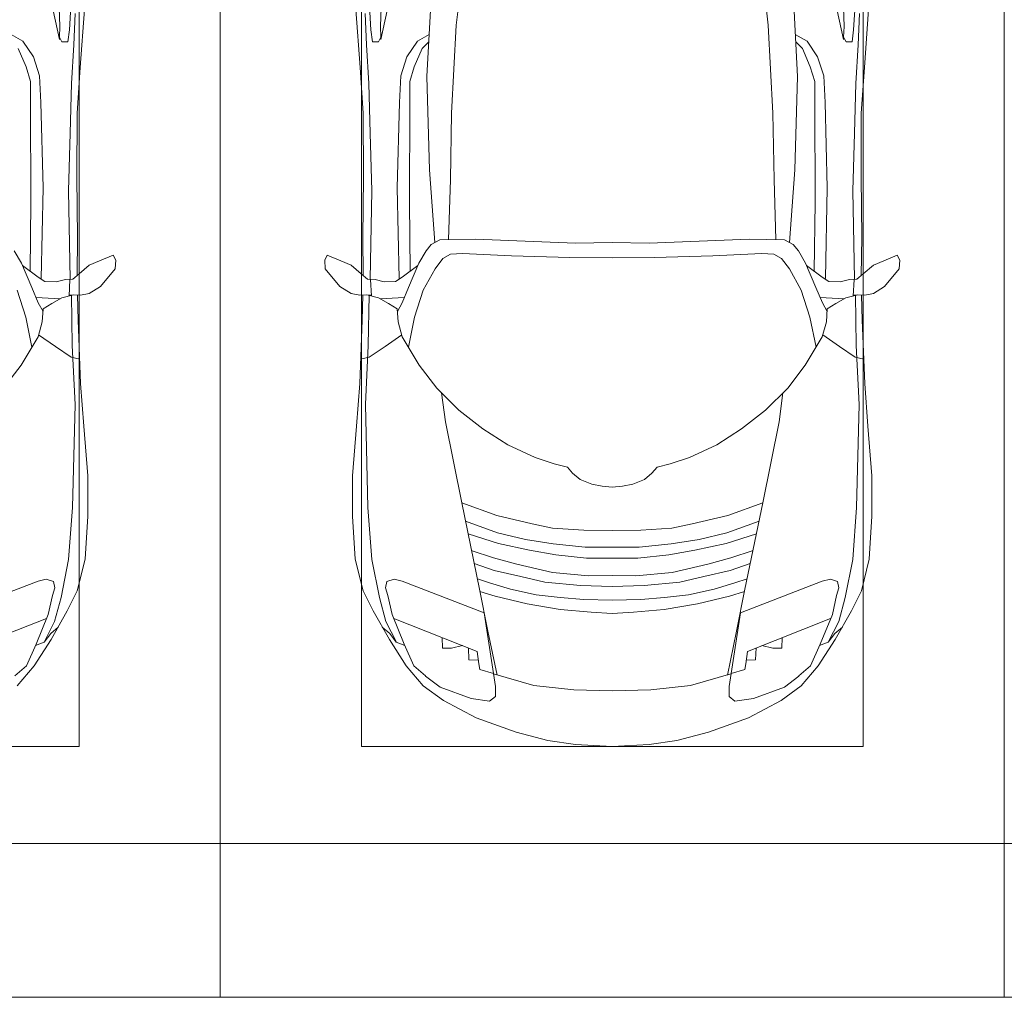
# Model space of a CAD drawing. Header units: millimetres. Extents: x -32229 to 288056, y -13689 to 125138.
# Tile 113 of 193: x 5396 to 8535, y 99050 to 102167. Entities that reach past the tile are written whole.
import ezdxf

# ---------------------------------------------------------------- set-up
doc = ezdxf.new("R2010")
doc.units = ezdxf.units.MM
for name, color, linetype, lineweight in [('A-DETL-GENF', 7, 'Continuous', 18), ('A-FLOR', 7, 'Continuous', 18), ('C-PRKG', 7, 'Continuous', 18)]:
    doc.layers.add(name, color=color, linetype=linetype, lineweight=lineweight)

# ---------------------------------------------------------------- blocks, each defined once
blk = doc.blocks.new('АР_Машиноместо - 4900x2400_М__5300х2500_-V41--02 ЭО')
at = {"layer": 'A-DETL-GENF', "color": 253, "lineweight": 13, "true_color": 0xaaaaaa}
for p, q in [((1984.7, 3213.7), (1989.1, 3094.6)), ((2019.2, 3085), (2025.2, 3179.9)), ((2067.2, 3149.3), (2054, 2964.8)), ((1989.1, 3094.6), (1987.8, 3061.4)), ((2014.4, 3046.1), (2019.2, 3085)), ((1987.8, 3061.4), (1995.5, 3046.6)), ((1995.5, 3046.6), (2014.4, 3046.1)), ((1856.4, 3024.6), (1881.3, 2966.7)), ((1881.3, 2966.7), (1895.6, 2919.4)), ((2054, 2964.8), (2043.9, 2818.3)), ((1895.6, 2919.4), (1895.6, 2850.8)), ((1895.6, 2850.8), (1896.5, 2534.3)), ((2043.9, 2818.3), (2043.2, 2613.6)), ((2043.2, 2613.6), (2045.5, 2423.6)), ((1896.5, 2534.3), (1893.9, 2314.9)), ((2045.5, 2423.6), (2044, 2301.1)), ((1843.3, 2380.3), (1866.2, 2340.5)), ((2115.6, 2347.9), (2158.8, 2366.2)), ((2158.8, 2366.2), (2166.9, 2350.6)), ((1866.2, 2340.5), (1899.2, 2263)), ((1869.4, 2332.9), (1919.4, 2296)), ((2050.2, 2306.1), (2082.6, 2333.8)), ((2082.6, 2333.8), (2115.6, 2347.9)), ((2166.9, 2350.6), (2164.8, 2322.3)), ((1919.4, 2296), (1941, 2282.6)), ((2030, 2290), (2050.2, 2306.1)), ((2164.8, 2322.3), (2118.3, 2266.4)), ((1899.2, 2263), (1920.1, 2213.8)), ((1941, 2282.6), (1976.7, 2281.2)), ((1976.7, 2281.2), (2006.4, 2288.6)), ((2006.4, 2288.6), (2030, 2290)), ((2018, 2235.6), (2020.9, 2288.7)), ((2118.3, 2266.4), (2082.6, 2243.4)), ((1852.7, 2254.2), (1880.3, 2168.6)), ((1913.4, 2231.3), (1989.9, 2227.1)), ((1963.3, 2211.8), (1994.9, 2230)), ((1994.9, 2230), (2032.5, 2239.2)), ((2054.9, 2238.7), (2018.2, 2239.5)), ((2047, 2159.1), (2045, 2238.9)), ((2082.6, 2243.4), (2054.9, 2238.7)), ((1920.1, 2213.8), (1935.1, 2186.5)), ((1935.7, 2195.4), (1963.3, 2211.8)), ((1880.3, 2168.6), (1899.7, 2072.7)), ((1932.9, 2153.8), (1935.7, 2195.4)), ((1919.3, 2105.7), (1932.9, 2153.8)), ((2055.1, 1956.8), (2047, 2159.1)), ((1865.4, 2015), (1919.3, 2105.7)), ((1921.2, 2112.6), (1974.5, 2074.6)), ((1974.5, 2074.6), (2024.9, 2041)), ((2024.9, 2041), (2052.5, 2034.4)), ((1809.3, 1941.6), (1865.4, 2015)), ((2065.2, 1820.7), (2055.1, 1956.8)), ((2078, 1662.9), (2065.2, 1820.7)), ((2078, 1534.1), (2078, 1662.9)), ((2069.2, 1396.6), (2078, 1534.1)), ((2044.3, 1296.1), (2069.2, 1396.6)), ((1919.3, 1327.1), (1658.9, 1225.9)), ((1945.6, 1333.3), (1919.3, 1327.1)), ((1968.2, 1326), (1945.6, 1333.3)), ((1972.8, 1305.2), (1968.2, 1326)), ((1965, 1280.6), (1972.8, 1305.2)), ((2012.6, 1232.1), (2044.3, 1296.1)), ((1951.8, 1220.1), (1965, 1280.6)), ((1960.7, 1140.4), (2012.6, 1232.1)), ((1913.1, 1126.3), (1951.8, 1220.1)), ((1959.6, 1159.6), (1983.8, 1180.5)), ((1906.8, 1056.8), (1960.7, 1140.4)), ((1911, 1121.6), (1938.7, 1132.6)), ((1938.7, 1132.6), (1959.6, 1159.6)), ((1882.1, 1057.3), (1913.1, 1126.3)), ((1845.3, 1024.4), (1882.1, 1057.3)), ((1852.8, 992.8), (1906.8, 1056.8))]:
    blk.add_line(p, q, dxfattribs=at)
at = {"layer": 'A-DETL-GENF', "color": 254, "lineweight": 13, "true_color": 0xd4d4d4}
for p, q in [((1987.5, 3053.2), (1967.3, 3145.9)), ((2038, 3136.6), (2033.7, 3036.3)), ((1871, 3048.1), (1833.3, 3069.7)), ((1904.8, 2997.9), (1871, 3048.1)), ((2033.7, 3036.3), (2026.1, 2913.7)), ((1924.3, 2937.4), (1904.8, 2997.9)), ((1928.4, 2853.3), (1924.3, 2937.4)), ((2026.1, 2913.7), (2022.2, 2754.7)), ((1935.6, 2580.5), (1928.4, 2853.3)), ((2022.2, 2754.7), (2016.7, 2571.4)), ((1929.4, 2291.4), (1935.6, 2580.5)), ((2016.7, 2571.4), (2022, 2290)), ((2028.2, 2077.7), (2025.5, 2239.3)), ((2037.2, 1889.5), (2028.2, 2077.7)), ((2029.1, 1561.4), (2037.2, 1889.5)), ((2016.6, 1395.6), (2029.1, 1561.4)), ((1992.6, 1274.3), (2016.6, 1395.6)), ((1972.1, 1198.6), (1992.6, 1274.3)), ((1681.2, 1102.9), (1946, 1208.1)), ((1938.3, 1132.1), (1972.1, 1198.6))]:
    blk.add_line(p, q, dxfattribs=at)
at = {"layer": 'C-PRKG', "color": 253, "lineweight": 13, "true_color": 0xaaaaaa}
for p, q in [((0, 0), (0, 5300)), ((2500, 0), (2500, 5300)), ((2050, 800), (2050, 4500)), ((450, 800), (2050, 800)), ((2500, 0), (0, 0))]:
    blk.add_line(p, q, dxfattribs=at)
blk = doc.blocks.new('АР_Машиноместо - 4900x2400_М__5300х2500_-2211001--02 ЭО')
at = {"layer": 'A-DETL-GENF', "color": 253, "lineweight": 13, "true_color": 0xaaaaaa}
for p, q in [((1132.7, -806), (1044.2, -818.6)), ((1250, -800), (1132.7, -806)), ((1250, -800), (1367.3, -806)), ((1367.3, -806), (1455.8, -818.6)), ((943.3, -845.1), (815.8, -891)), ((1044.2, -818.6), (943.3, -845.1)), ((1455.8, -818.6), (1556.7, -845.1)), ((1556.7, -845.1), (1684.2, -891)), ((815.8, -891), (711.9, -946.2)), ((1684.2, -891), (1788.1, -946.2)), ((711.9, -946.2), (647.2, -992.8)), ((800.1, -952.6), (700.9, -989.1)), ((859, -944.1), (800.1, -952.6)), ((877.7, -958.9), (859, -944.1)), ((877.7, -991.4), (877.7, -958.9)), ((1622.3, -958.9), (1641, -944.1)), ((1622.3, -991.4), (1622.3, -958.9)), ((1641, -944.1), (1699.9, -952.6)), ((1699.9, -952.6), (1799.1, -989.1)), ((1788.1, -946.2), (1852.8, -992.8)), ((647.2, -992.8), (593.2, -1056.8)), ((700.9, -989.1), (655, -1024.3)), ((841.1, -1225.9), (877.7, -991.4)), ((1000.2, -994.5), (871.4, -1031.3)), ((1127.4, -979.8), (1000.2, -994.5)), ((1250, -977.6), (1127.4, -979.8)), ((1250, -977.6), (1372.6, -979.8)), ((1372.6, -979.8), (1499.8, -994.5)), ((1499.8, -994.5), (1628.6, -1031.3)), ((1658.9, -1225.9), (1622.3, -991.4)), ((1799.1, -989.1), (1845, -1024.3)), ((1852.8, -992.8), (1906.8, -1056.8)), ((654.7, -1024.4), (617.9, -1057.3)), ((882.6, -1027.5), (853.8, -1167.4)), ((1617.4, -1027.5), (1646.2, -1167.4)), ((1845.3, -1024.4), (1882.1, -1057.3)), ((593.2, -1056.8), (539.3, -1140.4)), ((617.9, -1057.3), (586.9, -1126.3)), ((1882.1, -1057.3), (1913.1, -1126.3)), ((1906.8, -1056.8), (1960.7, -1140.4)), ((586.9, -1126.3), (548.2, -1220.1)), ((589, -1121.6), (561.3, -1132.6)), ((1911, -1121.6), (1938.7, -1132.6)), ((1913.1, -1126.3), (1951.8, -1220.1)), ((539.3, -1140.4), (487.4, -1232.1)), ((540.4, -1159.6), (516.2, -1180.5)), ((561.3, -1132.6), (540.4, -1159.6)), ((1938.7, -1132.6), (1959.6, -1159.6)), ((1959.6, -1159.6), (1983.8, -1180.5)), ((1960.7, -1140.4), (2012.6, -1232.1)), ((853.8, -1167.4), (826.8, -1300.9)), ((1646.2, -1167.4), (1673.2, -1300.9)), ((548.2, -1220.1), (535, -1280.6)), ((1250, -1223.7), (1182.5, -1227.5)), ((1250, -1223.7), (1317.5, -1227.5)), ((1951.8, -1220.1), (1965, -1280.6)), ((487.4, -1232.1), (455.7, -1296.1)), ((580.7, -1327.1), (841.1, -1225.9)), ((978.6, -1254.6), (876.3, -1278.7)), ((1084.1, -1236), (978.6, -1254.6)), ((1182.5, -1227.5), (1084.1, -1236)), ((1317.5, -1227.5), (1415.9, -1236)), ((1415.9, -1236), (1521.4, -1254.6)), ((1521.4, -1254.6), (1623.7, -1278.7)), ((1919.3, -1327.1), (1658.9, -1225.9)), ((2012.6, -1232.1), (2044.3, -1296.1)), ((535, -1280.6), (527.2, -1305.2)), ((876.3, -1278.7), (828.3, -1293.7)), ((1007.1, -1283.7), (925.2, -1301.6)), ((1083.6, -1274.6), (1007.1, -1283.7)), ((1159.1, -1267.9), (1083.6, -1274.6)), ((1250, -1266.6), (1159.1, -1267.9)), ((1250, -1266.6), (1340.9, -1267.9)), ((1340.9, -1267.9), (1416.4, -1274.6)), ((1416.4, -1274.6), (1492.9, -1283.7)), ((1492.9, -1283.7), (1574.8, -1301.6)), ((1623.7, -1278.7), (1671.7, -1293.7)), ((1965, -1280.6), (1972.8, -1305.2)), ((455.7, -1296.1), (430.8, -1396.6)), ((527.2, -1305.2), (531.8, -1326)), ((826.8, -1300.9), (770, -1576.5)), ((925.2, -1301.6), (859.1, -1321.2)), ((1148.3, -1312.4), (1035, -1323.2)), ((1250, -1309.3), (1148.3, -1312.4)), ((1250, -1309.3), (1351.7, -1312.4)), ((1351.7, -1312.4), (1465, -1323.2)), ((1574.8, -1301.6), (1640.9, -1321.2)), ((1673.2, -1300.9), (1730, -1576.5)), ((1972.8, -1305.2), (1968.2, -1326)), ((2044.3, -1296.1), (2069.2, -1396.6)), ((531.8, -1326), (554.4, -1333.3)), ((554.4, -1333.3), (580.7, -1327.1)), ((859.1, -1321.2), (819.9, -1334.4)), ((958.3, -1341.1), (873.8, -1361.2)), ((1035, -1323.2), (958.3, -1341.1)), ((1174.5, -1344.2), (1059, -1354.8)), ((1250, -1344.9), (1174.5, -1344.2)), ((1250, -1344.9), (1325.5, -1344.2)), ((1325.5, -1344.2), (1441, -1354.8)), ((1465, -1323.2), (1541.7, -1341.1)), ((1541.7, -1341.1), (1626.2, -1361.2)), ((1640.9, -1321.2), (1680.1, -1334.4)), ((1945.6, -1333.3), (1919.3, -1327.1)), ((1968.2, -1326), (1945.6, -1333.3)), ((873.8, -1361.2), (809.9, -1383.1)), ((945.3, -1380.6), (871.4, -1401.1)), ((1059, -1354.8), (945.3, -1380.6)), ((1441, -1354.8), (1554.7, -1380.6)), ((1554.7, -1380.6), (1628.6, -1401.1)), ((1626.2, -1361.2), (1690.1, -1383.1)), ((430.8, -1396.6), (422, -1534.1)), ((871.4, -1401.1), (800.5, -1424.6)), ((1070, -1410.4), (986.2, -1425.6)), ((1168.3, -1399.8), (1070, -1410.4)), ((1250, -1400.1), (1168.3, -1399.8)), ((1250, -1400.1), (1331.7, -1399.8)), ((1331.7, -1399.8), (1430, -1410.4)), ((1430, -1410.4), (1513.8, -1425.6)), ((1628.6, -1401.1), (1699.5, -1424.6)), ((2069.2, -1396.6), (2078, -1534.1)), ((986.2, -1425.6), (887, -1446.5)), ((1163.9, -1435.1), (1061.9, -1445.7)), ((1250, -1435.1), (1163.9, -1435.1)), ((1250, -1435.1), (1336.1, -1435.1)), ((1336.1, -1435.1), (1438.1, -1445.7)), ((1513.8, -1425.6), (1613, -1446.5)), ((887, -1446.5), (790.4, -1477.3)), ((973.4, -1459.7), (884.3, -1480.8)), ((1061.9, -1445.7), (973.4, -1459.7)), ((1438.1, -1445.7), (1526.6, -1459.7)), ((1526.6, -1459.7), (1615.7, -1480.8)), ((1613, -1446.5), (1709.6, -1477.3)), ((884.3, -1480.8), (782, -1518.1)), ((1060, -1496.1), (994.9, -1509.3)), ((1159.3, -1489.1), (1060, -1496.1)), ((1250, -1488.3), (1159.3, -1489.1)), ((1250, -1488.3), (1340.7, -1489.1)), ((1340.7, -1489.1), (1440, -1496.1)), ((1440, -1496.1), (1505.1, -1509.3)), ((1615.7, -1480.8), (1718, -1518.1)), ((422, -1534.1), (422, -1662.9)), ((881.7, -1536.4), (770, -1576.5)), ((994.9, -1509.3), (881.7, -1536.4)), ((1505.1, -1509.3), (1618.3, -1536.4)), ((1618.3, -1536.4), (1730, -1576.5)), ((2078, -1534.1), (2078, -1662.9)), ((770, -1576.5), (718.3, -1834.2)), ((1730, -1576.5), (1781.7, -1834.2)), ((1217.8, -1629.1), (1184.7, -1635.7)), ((1217.8, -1629.1), (1250, -1626.8)), ((1282.2, -1629.1), (1250, -1626.8)), ((1282.2, -1629.1), (1315.3, -1635.7)), ((422, -1662.9), (434.8, -1820.7)), ((1147.5, -1650.5), (1123.5, -1670.9)), ((1184.7, -1635.7), (1147.5, -1650.5)), ((1315.3, -1635.7), (1352.5, -1650.5)), ((1352.5, -1650.5), (1376.5, -1670.9)), ((2078, -1662.9), (2065.2, -1820.7)), ((1107.2, -1689.8), (1064.9, -1700.5)), ((1123.5, -1670.9), (1107.2, -1689.8)), ((1376.5, -1670.9), (1392.8, -1689.8)), ((1392.8, -1689.8), (1435.1, -1700.5)), ((1004.2, -1721.4), (917, -1761.1)), ((1064.9, -1700.5), (1004.2, -1721.4)), ((1435.1, -1700.5), (1495.8, -1721.4)), ((1495.8, -1721.4), (1583, -1761.1)), ((917, -1761.1), (837.5, -1812.1)), ((1583, -1761.1), (1662.5, -1812.1)), ((434.8, -1820.7), (444.9, -1956.8)), ((837.5, -1812.1), (761.1, -1871.7)), ((1662.5, -1812.1), (1738.9, -1871.7)), ((2065.2, -1820.7), (2055.1, -1956.8)), ((718.3, -1834.2), (705.7, -1926.7)), ((1781.7, -1834.2), (1794.3, -1926.7)), ((761.1, -1871.7), (690.7, -1941.6)), ((1738.9, -1871.7), (1809.3, -1941.6)), ((690.7, -1941.6), (634.6, -2015)), ((1809.3, -1941.6), (1865.4, -2015)), ((444.9, -1956.8), (453, -2159.1)), ((2055.1, -1956.8), (2047, -2159.1)), ((475.1, -2041), (447.5, -2034.4)), ((634.6, -2015), (580.7, -2105.7)), ((1865.4, -2015), (1919.3, -2105.7)), ((2024.9, -2041), (2052.5, -2034.4)), ((525.5, -2074.6), (475.1, -2041)), ((1974.5, -2074.6), (2024.9, -2041)), ((578.8, -2112.6), (525.5, -2074.6)), ((619.7, -2168.6), (600.3, -2072.7)), ((1880.3, -2168.6), (1899.7, -2072.7)), ((1921.2, -2112.6), (1974.5, -2074.6)), ((580.7, -2105.7), (567.1, -2153.8)), ((1919.3, -2105.7), (1932.9, -2153.8)), ((453, -2159.1), (455, -2238.9)), ((567.1, -2153.8), (564.3, -2195.4)), ((1932.9, -2153.8), (1935.7, -2195.4)), ((2047, -2159.1), (2045, -2238.9)), ((564.3, -2195.4), (536.7, -2211.8)), ((579.9, -2213.8), (564.9, -2186.5)), ((647.3, -2254.2), (619.7, -2168.6)), ((1852.7, -2254.2), (1880.3, -2168.6)), ((1920.1, -2213.8), (1935.1, -2186.5)), ((1935.7, -2195.4), (1963.3, -2211.8)), ((536.7, -2211.8), (505.1, -2230)), ((586.6, -2231.3), (510.1, -2227.1)), ((600.8, -2263), (579.9, -2213.8)), ((1899.2, -2263), (1920.1, -2213.8)), ((1913.4, -2231.3), (1989.9, -2227.1)), ((1963.3, -2211.8), (1994.9, -2230)), ((381.7, -2266.4), (417.4, -2243.4)), ((417.4, -2243.4), (445.1, -2238.7)), ((445.1, -2238.7), (481.8, -2239.5)), ((505.1, -2230), (467.5, -2239.2)), ((482, -2235.6), (479.1, -2288.7)), ((685.1, -2322.3), (647.3, -2254.2)), ((1814.9, -2322.3), (1852.7, -2254.2)), ((1994.9, -2230), (2032.5, -2239.2)), ((2018, -2235.6), (2020.9, -2288.7)), ((2054.9, -2238.7), (2018.2, -2239.5)), ((2082.6, -2243.4), (2054.9, -2238.7)), ((2118.3, -2266.4), (2082.6, -2243.4)), ((335.2, -2322.3), (381.7, -2266.4)), ((470, -2290), (449.8, -2306.1)), ((493.6, -2288.6), (470, -2290)), ((523.3, -2281.2), (493.6, -2288.6)), ((559, -2282.6), (523.3, -2281.2)), ((580.6, -2296), (559, -2282.6)), ((633.8, -2340.5), (600.8, -2263)), ((1866.2, -2340.5), (1899.2, -2263)), ((1919.4, -2296), (1941, -2282.6)), ((1941, -2282.6), (1976.7, -2281.2)), ((1976.7, -2281.2), (2006.4, -2288.6)), ((2006.4, -2288.6), (2030, -2290)), ((2030, -2290), (2050.2, -2306.1)), ((2164.8, -2322.3), (2118.3, -2266.4)), ((333.1, -2350.6), (335.2, -2322.3)), ((449.8, -2306.1), (417.4, -2333.8)), ((454.5, -2423.6), (456, -2301.1)), ((630.6, -2332.9), (580.6, -2296)), ((603.5, -2534.3), (606.1, -2314.9)), ((710, -2355.4), (685.1, -2322.3)), ((1790, -2355.4), (1814.9, -2322.3)), ((1869.4, -2332.9), (1919.4, -2296)), ((1896.5, -2534.3), (1893.9, -2314.9)), ((2045.5, -2423.6), (2044, -2301.1)), ((2050.2, -2306.1), (2082.6, -2333.8)), ((2166.9, -2350.6), (2164.8, -2322.3)), ((341.2, -2366.2), (333.1, -2350.6)), ((384.4, -2347.9), (341.2, -2366.2)), ((417.4, -2333.8), (384.4, -2347.9)), ((656.7, -2380.3), (633.8, -2340.5)), ((1843.3, -2380.3), (1866.2, -2340.5)), ((2082.6, -2333.8), (2115.6, -2347.9)), ((2115.6, -2347.9), (2158.8, -2366.2)), ((2158.8, -2366.2), (2166.9, -2350.6)), ((672.8, -2399.7), (656.7, -2380.3)), ((734.3, -2368.8), (710, -2355.4)), ((772.7, -2371.5), (734.3, -2368.8)), ((929.1, -2364.1), (772.7, -2371.5)), ((1115.2, -2358.7), (929.1, -2364.1)), ((1250, -2357.8), (1115.2, -2358.7)), ((1250, -2357.8), (1384.8, -2358.7)), ((1384.8, -2358.7), (1570.9, -2364.1)), ((1570.9, -2364.1), (1727.3, -2371.5)), ((1727.3, -2371.5), (1765.7, -2368.8)), ((1765.7, -2368.8), (1790, -2355.4)), ((1827.2, -2399.7), (1843.3, -2380.3)), ((684.8, -2406.5), (667.8, -2638.3)), ((700.6, -2415.4), (672.8, -2399.7)), ((813.8, -2416.7), (700.6, -2415.4)), ((999.2, -2409.3), (813.8, -2416.7)), ((1132.7, -2404.6), (999.2, -2409.3)), ((1250, -2406.6), (1132.7, -2404.6)), ((1250, -2406.6), (1367.3, -2404.6)), ((1367.3, -2404.6), (1500.8, -2409.3)), ((1500.8, -2409.3), (1686.2, -2416.7)), ((1686.2, -2416.7), (1799.4, -2415.4)), ((1799.4, -2415.4), (1827.2, -2399.7)), ((1815.2, -2406.5), (1832.2, -2638.3)), ((456.8, -2613.6), (454.5, -2423.6)), ((2043.2, -2613.6), (2045.5, -2423.6)), ((604.4, -2850.8), (603.5, -2534.3)), ((1895.6, -2850.8), (1896.5, -2534.3)), ((456.1, -2818.3), (456.8, -2613.6)), ((2043.9, -2818.3), (2043.2, -2613.6)), ((667.8, -2638.3), (659.3, -2936)), ((1832.2, -2638.3), (1840.7, -2936)), ((446, -2964.8), (456.1, -2818.3)), ((2054, -2964.8), (2043.9, -2818.3)), ((604.4, -2919.4), (604.4, -2850.8)), ((1895.6, -2919.4), (1895.6, -2850.8)), ((618.7, -2966.7), (604.4, -2919.4)), ((1881.3, -2966.7), (1895.6, -2919.4)), ((659.3, -2936), (676.4, -3260.1)), ((1840.7, -2936), (1823.6, -3260.1)), ((432.8, -3149.3), (446, -2964.8)), ((643.6, -3024.6), (618.7, -2966.7)), ((1856.4, -3024.6), (1881.3, -2966.7)), ((2067.2, -3149.3), (2054, -2964.8)), ((665.1, -3046.1), (643.6, -3024.6)), ((1834.9, -3046.1), (1856.4, -3024.6)), ((485.6, -3046.1), (480.8, -3085)), ((504.5, -3046.6), (485.6, -3046.1)), ((512.2, -3061.4), (504.5, -3046.6)), ((510.9, -3094.6), (512.2, -3061.4)), ((1987.8, -3061.4), (1995.5, -3046.6)), ((1989.1, -3094.6), (1987.8, -3061.4)), ((1995.5, -3046.6), (2014.4, -3046.1)), ((2014.4, -3046.1), (2019.2, -3085)), ((480.8, -3085), (474.8, -3179.9)), ((515.3, -3213.7), (510.9, -3094.6)), ((1984.7, -3213.7), (1989.1, -3094.6)), ((2019.2, -3085), (2025.2, -3179.9))]:
    blk.add_line(p, q, dxfattribs=at)
at = {"layer": 'A-DETL-GENF', "color": 254, "lineweight": 13, "true_color": 0xd4d4d4}
for p, q in [((871.3, -1031.9), (827.7, -1045)), ((1628.7, -1031.9), (1672.3, -1045)), ((824.1, -1063.7), (818.8, -1102.9)), ((827.7, -1045), (824.1, -1063.7)), ((1672.3, -1045), (1675.9, -1063.7)), ((1675.9, -1063.7), (1681.2, -1102.9)), ((792.9, -1076.2), (791.2, -1114.5)), ((823.3, -1074.4), (792.9, -1076.2)), ((1676.7, -1074.4), (1707.1, -1076.2)), ((1707.1, -1076.2), (1708.8, -1114.5)), ((818.8, -1102.9), (554, -1208.1)), ((709.1, -1112.7), (708.2, -1146.9)), ((737.7, -1113.6), (709.1, -1112.7)), ((772.6, -1121.3), (737.7, -1113.6)), ((1681.2, -1102.9), (1946, -1208.1)), ((1727.4, -1121.3), (1762.3, -1113.6)), ((1762.3, -1113.6), (1790.9, -1112.7)), ((1790.9, -1112.7), (1791.8, -1146.9)), ((561.7, -1132.1), (527.9, -1198.6)), ((1938.3, -1132.1), (1972.1, -1198.6)), ((527.9, -1198.6), (507.4, -1274.3)), ((1972.1, -1198.6), (1992.6, -1274.3)), ((507.4, -1274.3), (483.4, -1395.6)), ((1992.6, -1274.3), (2016.6, -1395.6)), ((483.4, -1395.6), (470.9, -1561.4)), ((2016.6, -1395.6), (2029.1, -1561.4)), ((470.9, -1561.4), (462.8, -1889.5)), ((2029.1, -1561.4), (2037.2, -1889.5)), ((462.8, -1889.5), (471.8, -2077.7)), ((2037.2, -1889.5), (2028.2, -2077.7)), ((471.8, -2077.7), (474.5, -2239.3)), ((2028.2, -2077.7), (2025.5, -2239.3)), ((483.3, -2571.4), (478, -2290)), ((570.6, -2291.4), (564.4, -2580.5)), ((1929.4, -2291.4), (1935.6, -2580.5)), ((2016.7, -2571.4), (2022, -2290)), ((728.4, -2415.7), (733.8, -2606.7)), ((1771.6, -2415.7), (1766.2, -2606.7)), ((477.8, -2754.7), (483.3, -2571.4)), ((2022.2, -2754.7), (2016.7, -2571.4)), ((564.4, -2580.5), (571.6, -2853.3)), ((1935.6, -2580.5), (1928.4, -2853.3)), ((733.8, -2606.7), (737.8, -2818.3)), ((1766.2, -2606.7), (1762.2, -2818.3)), ((473.9, -2913.7), (477.8, -2754.7)), ((2026.1, -2913.7), (2022.2, -2754.7)), ((737.8, -2818.3), (752.8, -3099)), ((1762.2, -2818.3), (1747.2, -3099)), ((571.6, -2853.3), (575.7, -2937.4)), ((1928.4, -2853.3), (1924.3, -2937.4)), ((466.3, -3036.3), (473.9, -2913.7)), ((2033.7, -3036.3), (2026.1, -2913.7)), ((575.7, -2937.4), (595.2, -2997.9)), ((1924.3, -2937.4), (1904.8, -2997.9)), ((595.2, -2997.9), (629, -3048.1)), ((1904.8, -2997.9), (1871, -3048.1)), ((462, -3136.6), (466.3, -3036.3)), ((2038, -3136.6), (2033.7, -3036.3)), ((512.5, -3053.2), (532.7, -3145.9)), ((629, -3048.1), (666.7, -3069.7)), ((1871, -3048.1), (1833.3, -3069.7)), ((1987.5, -3053.2), (1967.3, -3145.9)), ((752.8, -3099), (771.7, -3268.5)), ((1747.2, -3099), (1728.3, -3268.5))]:
    blk.add_line(p, q, dxfattribs=at)
at = {"layer": 'C-PRKG', "color": 253, "lineweight": 13, "true_color": 0xaaaaaa}
for p, q in [((2500, 0), (0, 0)), ((0, 0), (0, -5300)), ((2500, 0), (2500, -5300)), ((450, -800), (450, -4500)), ((450, -800), (2050, -800)), ((2050, -800), (2050, -4500))]:
    blk.add_line(p, q, dxfattribs=at)
blk = doc.blocks.new('Наметкина 10_РД_АР_П_rvt-1--02 ЭО')
at = {"layer": 'A-FLOR', "color": 253, "lineweight": 13, "true_color": 0xaaaaaa}
for p, q in [((-4714.7, 99540), (19635.3, 99540)), ((3435.3, 99540), (11135.3, 99540))]:
    blk.add_line(p, q, dxfattribs=at)
at = {"layer": 'C-PRKG', "color": 253, "lineweight": 13, "true_color": 0xaaaaaa}
for p in [(3535.3, 99050), (8535.3, 99050)]:
    blk.add_blockref('АР_Машиноместо - 4900x2400_М__5300х2500_-V41--02 ЭО', p, dxfattribs=at)
at = {"layer": 'C-PRKG', "color": 253, "lineweight": 13, "true_color": 0xaaaaaa, "rotation": 180}
blk.add_blockref('АР_Машиноместо - 4900x2400_М__5300х2500_-2211001--02 ЭО', (8535.3, 99050), dxfattribs=at)

msp = doc.modelspace()

# ---------------------------------------------------------------- block references
at = {"lineweight": 5}
msp.add_blockref('Наметкина 10_РД_АР_П_rvt-1--02 ЭО', (0, 0), dxfattribs=at)

doc.saveas('drawing.dxf')
